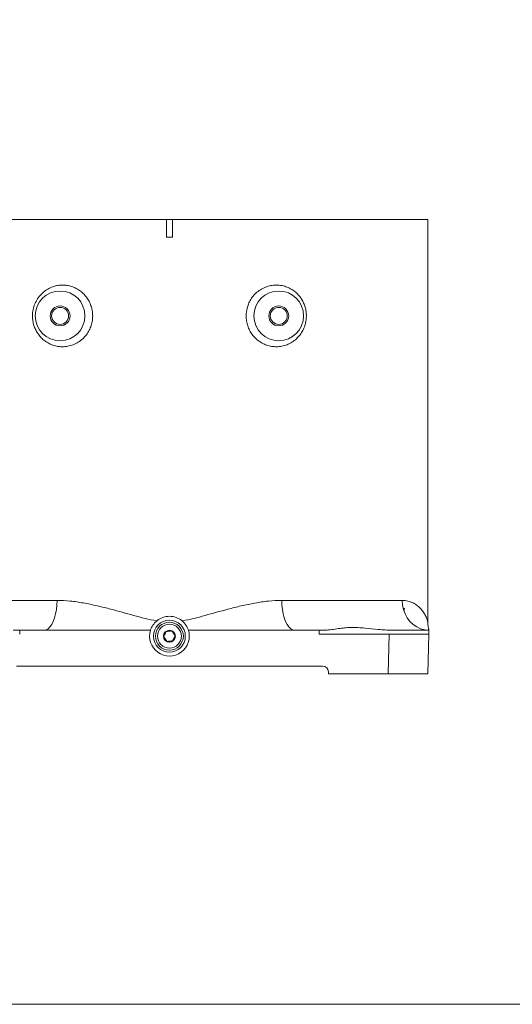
# Model space of a CAD drawing. Header units: millimetres. Extents: x 739 to 2567, y 424 to 1289.
# Tile 57 of 58: x 2448 to 2504, y 1121 to 1233. Entities that reach past the tile are written whole.
import ezdxf

# ---------------------------------------------------------------- set-up
doc = ezdxf.new("R2010")
doc.units = ezdxf.units.MM

msp = doc.modelspace()

# ---------------------------------------------------------------- linework, layer by layer
at = {"color": 7, "linetype": 'Continuous', "lineweight": 5}
for p, q in [((2464.37132, 1207.940747), (2464.37132, 1209.965747)), ((2464.588176, 1209.965747), (2464.37132, 1209.965747)), ((2465.04632, 1209.965747), (2464.829465, 1209.965747)), ((2465.04632, 1209.965747), (2465.04632, 1207.940747)), ((2493.95882, 1164.446904), (2493.95882, 1209.965747)), ((2465.04632, 1207.940747), (2464.37132, 1207.940747)), ((2447.014627, 1163.503247), (2447.760688, 1163.503247)), ((2447.760688, 1163.503247), (2450.523415, 1163.503247)), ((2450.523415, 1163.503247), (2462.562457, 1163.503247)), ((2466.855184, 1163.503247), (2478.894226, 1163.503247)), ((2478.894226, 1163.503247), (2481.656953, 1163.503247)), ((2482.403014, 1163.503247), (2481.656953, 1163.503247)), ((2481.660356, 1163.053247), (2489.578199, 1163.053247)), ((2489.460362, 1158.553247), (2489.578199, 1163.053247)), ((2494.076657, 1163.053247), (2489.578199, 1163.053247)), ((2494.088441, 1163.503247), (2489.911289, 1163.503247)), ((2494.076657, 1163.053247), (2493.95882, 1158.553247)), ((2494.076657, 1163.053247), (2494.088441, 1163.503247)), ((2447.38382, 1159.453247), (2482.03382, 1159.453247)), ((2482.70882, 1158.778247), (2482.70882, 1158.553247)), ((2482.70882, 1158.553247), (2489.460362, 1158.553247)), ((2493.95882, 1158.553247), (2489.460362, 1158.553247))]:
    msp.add_line(p, q, dxfattribs=at)
at = {"color": 8, "linetype": 'Continuous', "lineweight": 5}
for p, q in [((2491.246083, 1165.961146), (2491.246176, 1165.966467)), ((2491.246414, 1165.966467), (2491.246321, 1165.961154))]:
    msp.add_line(p, q, dxfattribs=at)
at = {"color": 3, "lineweight": 5}
msp.add_lwpolyline([(2183.34566, 1270.321794), (2515.241995, 1270.321794), (2515.241995, 1121.189255), (2183.34566, 1121.189255)], close=True, dxfattribs=at)
at = {"color": 7, "linetype": 'Continuous', "lineweight": 5, "flags": 128}
for points in [[(2450.523415, 1163.503247), (2450.752966, 1163.544799), (2450.976865, 1163.668431), (2451.189599, 1163.8711), (2451.385929, 1164.147815), (2451.56102, 1164.491762), (2451.710563, 1164.894472), (2451.830874, 1165.346029), (2451.918991, 1165.835315), (2451.972744, 1166.350281), (2451.990811, 1166.878247)], [(2478.894226, 1163.503247), (2478.664674, 1163.544799), (2478.440776, 1163.668431), (2478.228042, 1163.8711), (2478.031712, 1164.147815), (2477.85662, 1164.491762), (2477.707078, 1164.894472), (2477.586767, 1165.346029), (2477.49865, 1165.835315), (2477.444896, 1166.350281), (2477.42683, 1166.878247)], [(2494.088441, 1163.503247), (2493.612989, 1163.544799), (2493.149244, 1163.668431), (2492.708625, 1163.8711), (2492.301982, 1164.147815), (2491.939327, 1164.491762), (2491.629591, 1164.894472), (2491.3804, 1165.346029), (2491.19789, 1165.835315), (2491.086554, 1166.350281), (2491.049136, 1166.878247)]]:
    msp.add_lwpolyline(points, dxfattribs=at)
at = {"color": 7, "linetype": 'Continuous', "lineweight": 5}
for centre, radius in [((2452.33382, 1199.053247), 2.8125), ((2477.08382, 1199.053247), 2.8125), ((2452.33382, 1199.053247), 1.125), ((2452.33382, 1199.053247), 0.95625), ((2477.08382, 1199.053247), 1.125), ((2477.08382, 1199.053247), 0.95625), ((2464.70882, 1162.828247), 1.8), ((2464.70882, 1162.828247), 1.575), ((2464.70882, 1162.828247), 1.35), ((2464.70882, 1162.828247), 0.675)]:
    msp.add_circle(centre, radius, dxfattribs=at)
for centre, radius, start, end in [((2490.635401, 1165.978247), 0.675, 334.48664949, 358.98858854), ((2464.70882, 1162.828247), 2.25, 162.54239688, 17.45760312), ((2482.03382, 1158.778247), 0.675, 0, 90)]:
    msp.add_arc(centre, radius, start, end, dxfattribs=at)
for centre, start_param, end_param in [((2435.3292, 1300.327902), 4.4308354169, 4.4317834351), ((2494.088441, 1300.327902), 1.8514018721, 1.8523498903)]:
    msp.add_ellipse(centre, major_axis=(0, 494.063192), ratio=0.0261859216, start_param=start_param, end_param=end_param, dxfattribs=at)
for points, knots in [([(2464.37132, 1209.965747), (2463.861479, 1209.965747), (2462.841797, 1209.965747), (2461.018396, 1209.965747), (2458.911804, 1209.965747), (2456.525441, 1209.965747), (2454.174653, 1209.965747), (2451.899741, 1209.965747), (2449.737675, 1209.965747), (2447.67943, 1209.965747), (2445.723635, 1209.965747), (2443.904717, 1209.965747), (2442.251163, 1209.965747), (2440.753359, 1209.965747), (2439.413559, 1209.965747), (2438.215864, 1209.965747), (2437.206477, 1209.965747), (2436.386145, 1209.965747), (2436.040482, 1209.965747), (2435.867832, 1209.965747)], [0, 0, 0, 0, 0.0375865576, 0.0751730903, 0.1349024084, 0.1946317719, 0.2560964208, 0.3175610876, 0.3772931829, 0.4370252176, 0.4984933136, 0.5599615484, 0.6196896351, 0.6794176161, 0.7408812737, 0.8023449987, 0.8681837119, 0.9341615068, 1, 1, 1, 1]), ([(2464.829465, 1209.965747), (2464.789257, 1209.96537), (2464.708828, 1209.964616), (2464.628398, 1209.96537), (2464.588176, 1209.965747)], [0, 0, 0, 0, 0.4999170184, 1, 1, 1, 1]), ([(2493.95882, 1209.965747), (2493.939267, 1209.965747), (2493.900161, 1209.965747), (2493.583508, 1209.965747), (2493.071107, 1209.965747), (2492.350225, 1209.965747), (2491.440784, 1209.965747), (2490.345658, 1209.965747), (2489.055888, 1209.965747), (2487.590563, 1209.965747), (2485.976486, 1209.965747), (2484.214973, 1209.965747), (2482.296354, 1209.965747), (2480.250929, 1209.965747), (2478.114581, 1209.965747), (2475.885293, 1209.965747), (2473.554229, 1209.965747), (2471.284073, 1209.965747), (2469.123069, 1209.965747), (2467.090729, 1209.965747), (2465.727512, 1209.965747), (2465.04632, 1209.965747)], [0, 0, 0, 0, 0.0533194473, 0.1066387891, 0.161507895, 0.2163770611, 0.2696963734, 0.3230156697, 0.3778838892, 0.4327520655, 0.4860686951, 0.5393853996, 0.5942508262, 0.6491162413, 0.7024309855, 0.7557457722, 0.8106086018, 0.8654713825, 0.9102958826, 0.9551754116, 1, 1, 1, 1]), ([(2456.021811, 1199.053247), (2456.01023, 1198.833751), (2455.988293, 1198.41795), (2455.819776, 1197.828066), (2455.571537, 1197.284639), (2455.226059, 1196.786839), (2454.786257, 1196.340626), (2454.265223, 1195.980755), (2453.674233, 1195.71678), (2453.044597, 1195.573601), (2452.406484, 1195.551927), (2451.789136, 1195.650303), (2451.226657, 1195.848276), (2450.723285, 1196.13261), (2450.30055, 1196.471619), (2449.945656, 1196.861994), (2449.662212, 1197.28192), (2449.442526, 1197.740278), (2449.288352, 1198.226299), (2449.206065, 1198.73722), (2449.196187, 1199.317708), (2449.293559, 1199.938958), (2449.519683, 1200.563239), (2449.847519, 1201.1282), (2450.276096, 1201.6202), (2450.784554, 1202.020801), (2451.346835, 1202.311372), (2451.930294, 1202.488848), (2452.524049, 1202.556067), (2453.098825, 1202.521925), (2453.65343, 1202.390092), (2454.166939, 1202.174799), (2454.637157, 1201.877091), (2455.051129, 1201.512285), (2455.401948, 1201.082981), (2455.683264, 1200.603728), (2455.883837, 1200.082183), (2456.002011, 1199.559958), (2456.015562, 1199.213168), (2456.021811, 1199.053247)], [0, 0, 0, 0, 0.0289074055, 0.0547604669, 0.0806143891, 0.1081326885, 0.1356549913, 0.1652929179, 0.1949410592, 0.2258896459, 0.2568503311, 0.2867696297, 0.316692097, 0.3436249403, 0.3705516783, 0.3942984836, 0.4180359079, 0.4407023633, 0.4633590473, 0.4861691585, 0.5089757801, 0.539612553, 0.5687343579, 0.5978827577, 0.6290757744, 0.6602887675, 0.6905703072, 0.7208530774, 0.7490588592, 0.7772580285, 0.8036094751, 0.8299539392, 0.8551376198, 0.8803167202, 0.90498571, 0.9296526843, 0.9542862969, 0.9789193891, 1, 1, 1, 1]), ([(2480.213538, 1199.053247), (2480.194511, 1198.770984), (2480.162177, 1198.291306), (2479.944406, 1197.659661), (2479.671816, 1197.133842), (2479.304844, 1196.656653), (2478.846372, 1196.236346), (2478.315901, 1195.90582), (2477.740194, 1195.680084), (2477.146046, 1195.566268), (2476.564173, 1195.557465), (2475.996779, 1195.649397), (2475.466656, 1195.828517), (2474.975209, 1196.093482), (2474.536987, 1196.428988), (2474.15782, 1196.833153), (2473.845433, 1197.291617), (2473.609157, 1197.798168), (2473.452806, 1198.338214), (2473.384884, 1198.898917), (2473.408837, 1199.593814), (2473.585509, 1200.288345), (2473.911411, 1200.928707), (2474.277945, 1201.42257), (2474.733677, 1201.846663), (2475.27379, 1202.192635), (2475.87302, 1202.428784), (2476.508268, 1202.548503), (2477.145634, 1202.542615), (2477.749866, 1202.423295), (2478.306051, 1202.202457), (2478.78685, 1201.909345), (2479.200766, 1201.552404), (2479.535916, 1201.161473), (2479.805006, 1200.732381), (2480.008161, 1200.280831), (2480.145391, 1199.799965), (2480.206591, 1199.386019), (2480.211813, 1199.135849), (2480.213538, 1199.053247)], [0, 0, 0, 0, 0.0371079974, 0.0630612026, 0.0890312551, 0.1179565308, 0.1468993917, 0.1775437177, 0.208192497, 0.2368577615, 0.2655172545, 0.29221582, 0.3189071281, 0.3442829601, 0.3696536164, 0.3943881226, 0.4191201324, 0.4438030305, 0.4684851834, 0.4932514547, 0.5180176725, 0.5598870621, 0.5866514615, 0.6134182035, 0.6422125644, 0.6710145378, 0.7016691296, 0.7323363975, 0.7629721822, 0.7936154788, 0.8218523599, 0.8500861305, 0.8750190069, 0.8999431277, 0.9224199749, 0.9448874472, 0.9669987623, 0.9891035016, 1, 1, 1, 1]), ([(2443.718227, 1166.878247), (2444.132677, 1166.878247), (2444.961576, 1166.878247), (2446.302556, 1166.878247), (2447.711949, 1166.878247), (2449.140942, 1166.878247), (2450.566241, 1166.878247), (2451.515485, 1166.878247), (2451.990811, 1166.878247)], [0, 0, 0, 0, 0.1710493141, 0.3420984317, 0.515671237, 0.6892440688, 0.8443914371, 1, 1, 1, 1]), ([(2451.990811, 1166.878247), (2452.48025, 1166.861125), (2453.459493, 1166.826869), (2454.974874, 1166.593725), (2456.518023, 1166.276793), (2458.40795, 1165.802989), (2460.21643, 1165.298547), (2461.941547, 1164.820034), (2462.827318, 1164.645378), (2463.270017, 1164.558086)], [0, 0, 0, 0, 0.135074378, 0.2702494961, 0.4095264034, 0.5488397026, 0.7734939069, 0.8867948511, 1, 1, 1, 1]), ([(2466.147624, 1164.558086), (2466.584838, 1164.644162), (2467.459628, 1164.816385), (2469.178981, 1165.292059), (2470.974065, 1165.793333), (2472.843534, 1166.263202), (2474.377701, 1166.581866), (2475.912464, 1166.823732), (2476.922176, 1166.86008), (2477.42683, 1166.878247)], [0, 0, 0, 0, 0.1117964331, 0.2236855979, 0.4495355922, 0.5854893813, 0.7214107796, 0.8607612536, 1, 1, 1, 1]), ([(2477.42683, 1166.878247), (2477.458152, 1166.878247), (2478.218782, 1166.878247), (2479.677097, 1166.878247), (2481.735464, 1166.878247), (2483.691477, 1166.878247), (2485.498148, 1166.878247), (2487.131689, 1166.878247), (2488.600328, 1166.878247), (2489.93134, 1166.878247), (2490.676537, 1166.878247), (2491.049136, 1166.878247)], [0, 0, 0, 0, 0.0053197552, 0.1291875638, 0.253055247, 0.3805229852, 0.5079910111, 0.6293059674, 0.7506207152, 0.8753102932, 1, 1, 1, 1]), ([(2463.270017, 1164.558086), (2463.281609, 1164.567602), (2463.487928, 1164.736952), (2463.952581, 1164.992944), (2464.710986, 1165.12123), (2465.468144, 1164.991579), (2465.930839, 1164.736069), (2466.136236, 1164.567436), (2466.147624, 1164.558086)], [0, 0, 0, 0, 0.0144849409, 0.2577956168, 0.5008770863, 0.7433328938, 0.9857696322, 1, 1, 1, 1]), ([(2491.240357, 1165.877111), (2491.243504, 1165.90579), (2491.246765, 1165.935511), (2491.246196, 1165.965418), (2491.246176, 1165.966467)], [0, 0, 0, 0, 0.964934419, 1, 1, 1, 1]), ([(2491.246414, 1165.966467), (2491.246434, 1165.965418), (2491.246999, 1165.935576), (2491.243743, 1165.905919), (2491.240601, 1165.877305)], [0, 0, 0, 0, 0.0351417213, 1, 1, 1, 1]), ([(2491.246176, 1165.966467), (2491.246242, 1165.965941), (2491.247262, 1165.957836), (2491.246111, 1165.949806), (2491.245034, 1165.942298)], [0, 0, 0, 0, 0.0648920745, 1, 1, 1, 1]), ([(2463.270017, 1164.558086), (2463.111748, 1164.404291), (2462.795501, 1164.096982), (2462.640091, 1163.701038), (2462.562457, 1163.503247)], [0, 0, 0, 0, 0.5004593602, 1, 1, 1, 1]), ([(2466.855184, 1163.503247), (2466.777613, 1163.700905), (2466.622227, 1164.096848), (2466.305992, 1164.404178), (2466.147624, 1164.558086)], [0, 0, 0, 0, 0.4992089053, 1, 1, 1, 1]), ([(2489.911289, 1163.503247), (2489.645708, 1163.508862), (2489.114446, 1163.520094), (2488.079787, 1163.611208), (2487.04644, 1163.730621), (2486.037516, 1163.804074), (2485.259313, 1163.818245), (2484.529241, 1163.774326), (2483.782853, 1163.683784), (2483.046126, 1163.549496), (2482.618282, 1163.518728), (2482.403014, 1163.503247)], [0, 0, 0, 0, 0.081870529, 0.1637716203, 0.3307149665, 0.4286381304, 0.5265450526, 0.6277761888, 0.7290324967, 0.863663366, 1, 1, 1, 1]), ([(2494.079825, 1163.541673), (2494.07981, 1163.541723), (2494.077105, 1163.550949), (2494.067288, 1163.58674), (2494.048035, 1163.663281), (2494.0242, 1163.770649), (2493.995929, 1163.923748), (2493.970706, 1164.134056), (2493.954773, 1164.315524), (2493.960706, 1164.42702), (2493.961743, 1164.446503)], [0, 0, 0, 0, 0.0010491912, 0.1908292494, 0.3126168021, 0.4208148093, 0.5506435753, 0.7245333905, 0.9518647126, 1, 1, 1, 1]), ([(2464.323567, 1163.351176), (2464.28631, 1163.265981), (2464.222562, 1163.120205), (2464.129893, 1162.908297), (2464.08377, 1162.802826), (2464.063324, 1162.756073)], [0, 0, 0, 0, 0.43912564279, 0.75137419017, 1, 1, 1, 1]), ([(2464.063324, 1162.756073), (2464.078839, 1162.735013), (2464.136788, 1162.656355), (2464.245456, 1162.508853), (2464.36312, 1162.34914), (2464.426154, 1162.26358), (2464.448577, 1162.233143)], [0, 0, 0, 0, 0.1285561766, 0.4801535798, 0.8150691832, 1, 1, 1, 1]), ([(2464.969064, 1163.423351), (2464.876654, 1163.413018), (2464.718534, 1163.395339), (2464.488682, 1163.369638), (2464.37428, 1163.356847), (2464.323567, 1163.351176)], [0, 0, 0, 0, 0.4391256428, 0.7513741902, 1, 1, 1, 1]), ([(2465.354317, 1162.900422), (2465.331893, 1162.930859), (2465.26886, 1163.016418), (2465.151196, 1163.176131), (2465.042528, 1163.323633), (2464.984579, 1163.402291), (2464.969064, 1163.423351)], [0, 0, 0, 0, 0.1849308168, 0.5198464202, 0.8714438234, 1, 1, 1, 1]), ([(2465.094074, 1162.305318), (2465.13133, 1162.390514), (2465.195079, 1162.536289), (2465.287748, 1162.748197), (2465.333871, 1162.853668), (2465.354317, 1162.900422)], [0, 0, 0, 0, 0.43912564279, 0.75137419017, 1, 1, 1, 1]), ([(2464.448577, 1162.233143), (2464.540987, 1162.243476), (2464.699107, 1162.261156), (2464.928959, 1162.286856), (2465.043361, 1162.299648), (2465.094074, 1162.305318)], [0, 0, 0, 0, 0.43912564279, 0.75137419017, 1, 1, 1, 1])]:
    msp.add_open_spline(points, degree=3, knots=knots, dxfattribs=at)
at = {"color": 8, "linetype": 'Continuous', "lineweight": 5}
for points, knots in [([(2491.049136, 1166.878247), (2491.275753, 1166.86112), (2491.729155, 1166.826853), (2492.306396, 1166.59379), (2492.804585, 1166.27654), (2493.207665, 1165.891134), (2493.519967, 1165.47252), (2493.723268, 1165.099851), (2493.850359, 1164.785634), (2493.924841, 1164.556391), (2493.950076, 1164.463627), (2493.958759, 1164.429831), (2493.95606, 1164.440434), (2493.954414, 1164.446904)], [0, 0, 0, 0, 0.1205081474, 0.2411061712, 0.3653636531, 0.4896536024, 0.6074286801, 0.725208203, 0.804897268, 0.8846001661, 0.9640328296, 0.9780521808, 1, 1, 1, 1]), ([(2491.246176, 1165.966467), (2491.288885, 1165.966467), (2491.331595, 1165.966467), (2491.310298, 1165.966467), (2491.310297, 1165.966467)], [0, 0, 0, 0, 0.9999745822, 1, 1, 1, 1])]:
    msp.add_open_spline(points, degree=3, knots=knots, dxfattribs=at)

doc.saveas('drawing.dxf')
